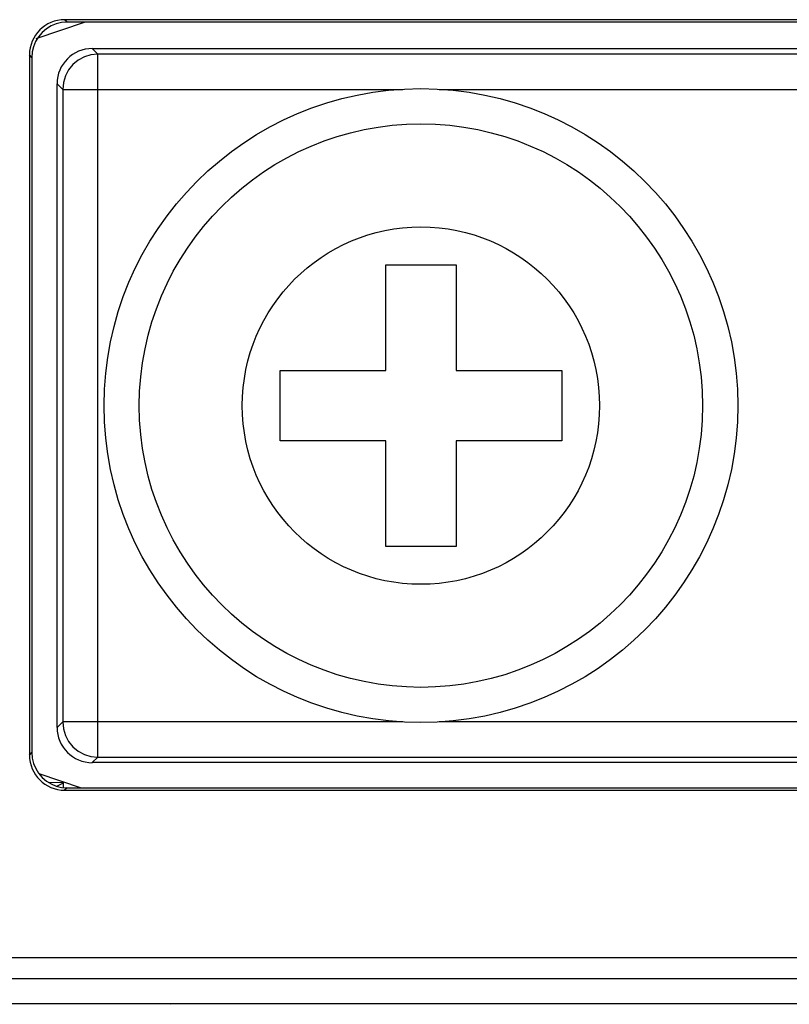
# Model space of a CAD drawing. Header units: millimetres. Extents: x -425 to 2012, y -1195 to -374.
# Tile 18 of 44: x 1221 to 1232, y -763 to -749. Entities that reach past the tile are written whole.
import ezdxf

# ---------------------------------------------------------------- set-up
doc = ezdxf.new("R2010")
doc.units = ezdxf.units.MM
doc.header["$LTSCALE"] = 30.734
doc.layers.get('0').update_dxf_attribs({"linetype": 'CONTINUOUS'})
doc.layers.add('3_ALL_AXES', color=7, linetype='CONTINUOUS')
doc.layers.add('7_ALL_FEATURES', color=7, linetype='CONTINUOUS')

msp = doc.modelspace()

# ---------------------------------------------------------------- linework, layer by layer
at = {"color": 7, "linetype": 'Continuous'}
for p, q in [((1221.578, -749.246), (1220.878, -749.483)), ((1240.199, -749.211), (1221.288, -749.211)), ((1221.323, -749.246), (1221.288, -749.211)), ((1239.882, -749.246), (1221.323, -749.246)), ((1221.681, -749.621), (1240.819, -749.621)), ((1221.681, -749.621), (1221.76, -749.7)), ((1240.74, -749.7), (1221.76, -749.7)), ((1221.76, -759.68), (1221.76, -749.7)), ((1220.823, -749.746), (1220.789, -749.711)), ((1220.789, -749.711), (1220.789, -759.651)), ((1220.823, -749.746), (1220.823, -759.616)), ((1221.26, -750.2), (1221.181, -750.121)), ((1221.181, -759.259), (1221.181, -750.121)), ((1221.26, -750.2), (1226.091, -750.2)), ((1221.26, -750.2), (1221.26, -759.18)), ((1226.606, -750.2), (1236.091, -750.2)), ((1221.181, -759.259), (1221.26, -759.18)), ((1226.091, -759.18), (1221.26, -759.18)), ((1236.091, -759.18), (1226.606, -759.18)), ((1220.789, -759.651), (1220.823, -759.616)), ((1221.76, -759.68), (1221.681, -759.759)), ((1240.819, -759.759), (1221.681, -759.759)), ((1221.76, -759.68), (1240.74, -759.68)), ((1220.92, -759.912), (1221.523, -760.116)), ((1221.272, -760.048), (1221.064, -760.042)), ((1221.272, -760.116), (1221.272, -760.048)), ((1221.323, -760.116), (1221.288, -760.151)), ((1221.288, -760.151), (1240.199, -760.151)), ((1221.323, -760.116), (1241.194, -760.116)), ((1239.9, -762.528), (1217.697, -762.528)), ((1240.194, -762.828), (1217.402, -762.828)), ((1247.198, -763.181), (1220.51, -763.181)), ((1222.798, -763.19), (1222.444, -763.181)), ((1223.153, -763.181), (1222.798, -763.19)), ((1222.798, -763.19), (1222.798, -763.181))]:
    msp.add_line(p, q, dxfattribs=at)
for points in [[(1221.323, -749.246), (1221.245, -749.252), (1221.168, -749.27), (1221.095, -749.3), (1221.028, -749.341), (1220.968, -749.393), (1220.917, -749.453), (1220.876, -749.521), (1220.847, -749.594), (1220.829, -749.669), (1220.823, -749.746)], [(1221.76, -749.7), (1221.662, -749.71), (1221.569, -749.738), (1221.482, -749.784), (1221.406, -749.846), (1221.344, -749.922), (1221.298, -750.009), (1221.27, -750.102), (1221.26, -750.2)], [(1221.26, -759.18), (1221.27, -759.278), (1221.298, -759.372), (1221.344, -759.458), (1221.406, -759.534), (1221.482, -759.596), (1221.569, -759.642), (1221.662, -759.671), (1221.76, -759.68)], [(1220.823, -759.616), (1220.829, -759.694), (1220.847, -759.77), (1220.877, -759.843), (1220.918, -759.91), (1220.969, -759.97), (1221.029, -760.021), (1221.096, -760.062), (1221.168, -760.092), (1221.245, -760.11), (1221.323, -760.116)], [(1221.172, -760.092), (1221.175, -760.091), (1221.272, -760.048)]]:
    msp.add_lwpolyline(points, dxfattribs=at)
for centre, major_axis, ratio, start_param, end_param in [((1221.289, -749.711), (0.354, -0.354), 0.998783, 2.356803, 3.926382), ((1221.681, -750.121), (-0.354, 0.354), 0.999315, -0.785056, 0.785056), ((1221.681, -759.259), (-0.354, -0.354), 0.999315, -0.785056, 0.785056), ((1221.289, -759.65), (0.354, 0.354), 0.998783, -3.926382, -2.356803)]:
    msp.add_ellipse(centre, major_axis=major_axis, ratio=ratio, start_param=start_param, end_param=end_param, dxfattribs=at)
at = {"layer": '3_ALL_AXES', "color": 7, "linetype": 'Continuous'}
for radius in [4.5, 4, 2.537]:
    msp.add_circle((1226.348, -754.69), radius, dxfattribs=at)
at = {"layer": '7_ALL_FEATURES', "color": 7, "linetype": 'Continuous'}
for p, q in [((1225.848, -752.69), (1226.848, -752.69)), ((1225.848, -754.19), (1225.848, -752.69)), ((1226.848, -752.69), (1226.848, -754.19)), ((1224.348, -754.19), (1225.848, -754.19)), ((1224.348, -755.19), (1224.348, -754.19)), ((1226.848, -754.19), (1228.348, -754.19)), ((1228.348, -754.19), (1228.348, -755.19)), ((1225.848, -755.19), (1224.348, -755.19)), ((1225.848, -756.69), (1225.848, -755.19)), ((1228.348, -755.19), (1226.848, -755.19)), ((1226.848, -755.19), (1226.848, -756.69)), ((1226.848, -756.69), (1225.848, -756.69))]:
    msp.add_line(p, q, dxfattribs=at)

doc.saveas('drawing.dxf')
